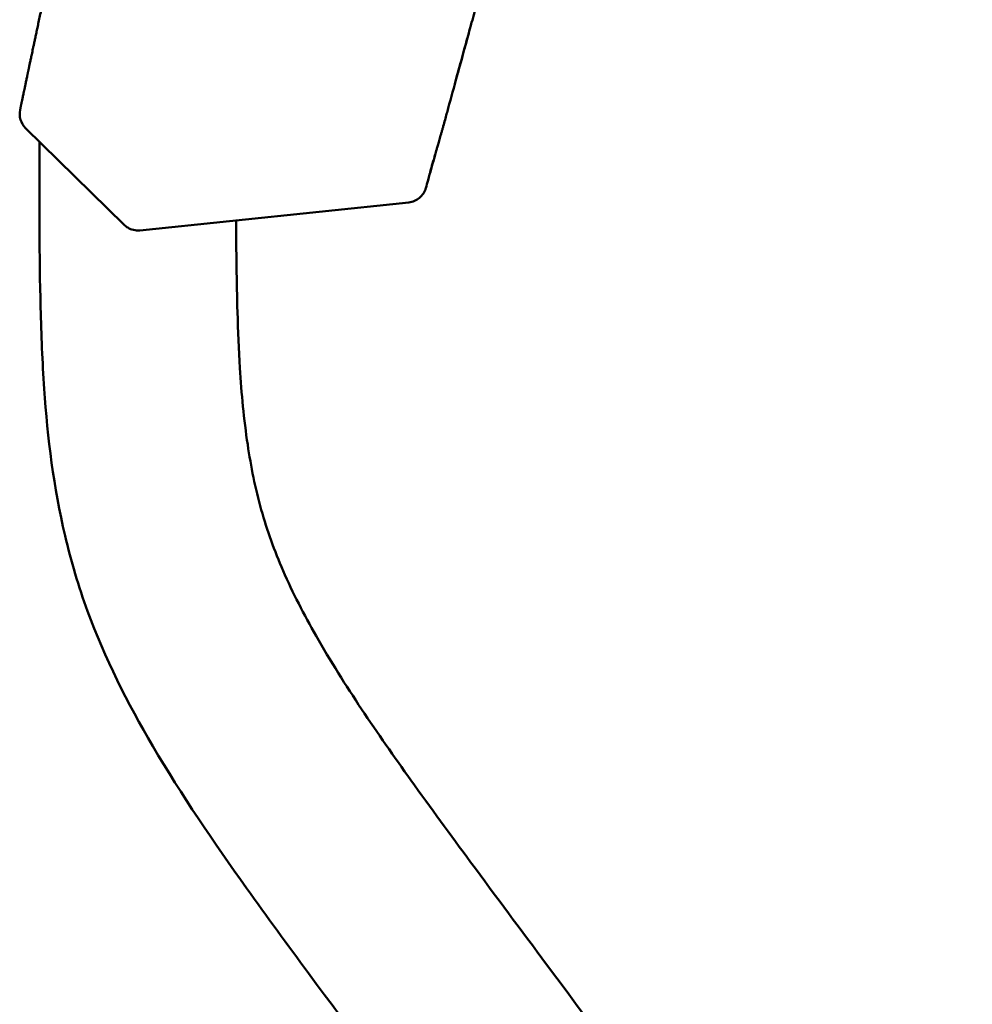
# Model space of a CAD drawing. Header units: millimetres. Extents: x 0 to 4878, y -120 to 1682.
# Tile 201 of 256: x 1294 to 1318, y 1013 to 1038. Entities that reach past the tile are written whole.
import ezdxf

# ---------------------------------------------------------------- set-up
doc = ezdxf.new("R2010")
doc.units = ezdxf.units.MM
doc.header["$LTSCALE"] = 2
doc.layers.add('Sichtbar (ISO)', color=7, linetype='Continuous', lineweight=50)

msp = doc.modelspace()

# ---------------------------------------------------------------- linework, layer by layer
at = {"layer": 'Sichtbar (ISO)'}
for p, q in [((1293.5226, 1035.2463), (1293.5241, 1035.2536)), ((1293.5241, 1035.2536), (1293.5241, 1035.2536)), ((1304.4077, 1035.2913), (1304.4077, 1035.2913)), ((1296.1656, 1032.3277), (1293.6617, 1034.7879)), ((1294.012, 1034.4438), (1294.012, 1034.2256)), ((1303.4072, 1032.8956), (1296.5674, 1032.1871))]:
    msp.add_line(p, q, dxfattribs=at)
msp.add_arc((1294.0122, 1035.1446), 0.5, 168.2665, 225.50316, dxfattribs=at)
msp.add_ellipse((1294.0137, 1035.1519), major_axis=(-0.4893, 0.1029), ratio=0.9824047, start_param=0.0017389, end_param=0.002374, dxfattribs=at)
for points, knots in [([(1304.5824, 1035.9428), (1304.607, 1036.032), (1304.6315, 1036.1206), (1304.6559, 1036.2086), (1304.7071, 1036.3939), (1304.7576, 1036.5769), (1304.8074, 1036.7574), (1304.8585, 1036.9428), (1304.9089, 1037.1257), (1304.9586, 1037.3063), (1304.9611, 1037.3154), (1304.9636, 1037.3245), (1304.9661, 1037.3336), (1305.0146, 1037.5097), (1305.0624, 1037.6836), (1305.1096, 1037.8553), (1305.1605, 1038.0408), (1305.2107, 1038.2238), (1305.2601, 1038.4044), (1305.311, 1038.59), (1305.3611, 1038.7731), (1305.4104, 1038.9536), (1305.4247, 1039.0062), (1305.439, 1039.0585), (1305.4532, 1039.1107), (1305.4893, 1039.2428), (1305.5249, 1039.3735), (1305.5602, 1039.5029), (1305.6107, 1039.6888), (1305.6605, 1039.8718), (1305.7095, 1040.0524), (1305.7599, 1040.2383), (1305.8095, 1040.4216), (1305.8582, 1040.6021), (1305.8706, 1040.6478), (1305.8829, 1040.6934), (1305.8951, 1040.7387), (1305.9327, 1040.878), (1305.9697, 1041.0155), (1306.0063, 1041.1515), (1306.0563, 1041.3378), (1306.1055, 1041.5213), (1306.1537, 1041.7018), (1306.2017, 1041.8812), (1306.2487, 1042.0577), (1306.2948, 1042.2313), (1306.2966, 1042.2382), (1306.2984, 1042.2451), (1306.3003, 1042.252), (1306.3498, 1042.4387), (1306.3983, 1042.6221), (1306.4458, 1042.8025), (1306.4949, 1042.9892), (1306.543, 1043.1727), (1306.59, 1043.3533), (1306.6115, 1043.4358), (1306.6328, 1043.5176), (1306.6538, 1043.5989), (1306.6805, 1043.7017), (1306.7068, 1043.8036), (1306.7327, 1043.9045), (1306.7808, 1044.0917), (1306.8277, 1044.2756), (1306.8733, 1044.4562), (1306.9077, 1044.5921), (1306.9412, 1044.7261), (1306.974, 1044.858), (1306.9865, 1044.9085), (1306.999, 1044.9587), (1307.0113, 1045.0086), (1307.0579, 1045.1977), (1307.1026, 1045.3817), (1307.1454, 1045.5618), (1307.1809, 1045.7111), (1307.2151, 1045.8576), (1307.2473, 1045.9989), (1307.2563, 1046.0385), (1307.2652, 1046.0777), (1307.2738, 1046.1164), (1307.3167, 1046.3072), (1307.3556, 1046.4879), (1307.3938, 1046.6728), (1307.4177, 1046.7886), (1307.4412, 1046.9055), (1307.4637, 1047.0198), (1307.5111, 1047.2602), (1307.5567, 1047.5041), (1307.5979, 1047.7384), (1307.6139, 1047.8293), (1307.6293, 1047.9188), (1307.6439, 1048.0074), (1307.6889, 1048.2812), (1307.7261, 1048.5401), (1307.7535, 1048.8115), (1307.7578, 1048.8544), (1307.7619, 1048.8976), (1307.7658, 1048.9412), (1307.7922, 1049.2407), (1307.8072, 1049.5596), (1307.8156, 1049.8936), (1307.8161, 1049.9158), (1307.8167, 1049.9382), (1307.8172, 1049.9606), (1307.8245, 1050.2854), (1307.8262, 1050.624), (1307.8275, 1050.9771), (1307.8277, 1051.0136), (1307.8278, 1051.0502), (1307.8279, 1051.087), (1307.8291, 1051.4006), (1307.8303, 1051.7254), (1307.8311, 1052.0614), (1307.8313, 1052.1463), (1307.8315, 1052.2318), (1307.8316, 1052.3182), (1307.832, 1052.5864), (1307.8322, 1052.8616), (1307.8324, 1053.1451), (1307.8325, 1053.3139), (1307.8326, 1053.4856), (1307.8327, 1053.6606), (1307.8328, 1053.8468), (1307.8329, 1054.0367), (1307.833, 1054.2291), (1307.8331, 1054.5213), (1307.8331, 1054.8195), (1307.8331, 1055.1196), (1307.8331, 1055.184), (1307.8331, 1055.2485), (1307.8331, 1055.3131), (1307.8331, 1055.6751), (1307.8331, 1056.0387), (1307.833, 1056.397), (1307.833, 1056.4685), (1307.833, 1056.5398), (1307.833, 1056.6108), (1307.8329, 1056.9066), (1307.8329, 1057.1979), (1307.8328, 1057.481), (1307.8328, 1057.6673), (1307.8327, 1057.85), (1307.8327, 1058.0283), (1307.8327, 1058.2118), (1307.8326, 1058.3906), (1307.8326, 1058.5649), (1307.8326, 1058.8175), (1307.8325, 1059.0608), (1307.8325, 1059.296), (1307.8324, 1059.4157), (1307.8324, 1059.5334), (1307.8324, 1059.6489), (1307.8324, 1059.9171), (1307.8323, 1060.1744), (1307.8323, 1060.4217), (1307.8323, 1060.5272), (1307.8323, 1060.6309), (1307.8322, 1060.7329), (1307.8322, 1060.973), (1307.8322, 1061.2036), (1307.8322, 1061.4259), (1307.8322, 1061.5591), (1307.8321, 1061.6894), (1307.8321, 1061.8169), (1307.8321, 1061.9924), (1307.8321, 1062.1625), (1307.8321, 1062.3278), (1307.8321, 1062.5257), (1307.8321, 1062.7165), (1307.8321, 1062.9009), (1307.8321, 1062.9824), (1307.8321, 1063.0626), (1307.8321, 1063.1416), (1307.8321, 1063.3992), (1307.8321, 1063.6436), (1307.8321, 1063.8765), (1307.8321, 1063.9129), (1307.8321, 1063.949), (1307.8321, 1063.9848), (1307.8321, 1064.1782), (1307.8322, 1064.3635), (1307.8322, 1064.5415), (1307.8322, 1064.7246), (1307.8322, 1064.9), (1307.8323, 1065.0688), (1307.8323, 1065.0946), (1307.8323, 1065.1202), (1307.8323, 1065.1457), (1307.8323, 1065.338), (1307.8323, 1065.5217), (1307.8324, 1065.6978), (1307.8324, 1065.8554), (1307.8324, 1066.0069), (1307.8325, 1066.1528), (1307.8325, 1066.17), (1307.8325, 1066.1871), (1307.8325, 1066.2042), (1307.8325, 1066.3658), (1307.8326, 1066.5204), (1307.8326, 1066.6686), (1307.8327, 1066.8169), (1307.8327, 1066.9588), (1307.8328, 1067.095), (1307.8328, 1067.1429), (1307.8328, 1067.1902), (1307.8328, 1067.2368), (1307.8328, 1067.3223), (1307.8329, 1067.4055), (1307.8329, 1067.4864), (1307.833, 1067.6114), (1307.833, 1067.731), (1307.833, 1067.8455), (1307.8331, 1067.9601), (1307.8331, 1068.0697), (1307.8332, 1068.1747), (1307.8332, 1068.2244), (1307.8332, 1068.273), (1307.8333, 1068.3207), (1307.8333, 1068.3737), (1307.8333, 1068.4256), (1307.8333, 1068.4763), (1307.8334, 1068.5726), (1307.8334, 1068.6647), (1307.8335, 1068.7531), (1307.8335, 1068.8415), (1307.8335, 1068.9262), (1307.8336, 1069.0077), (1307.8336, 1069.0892), (1307.8337, 1069.1674), (1307.8337, 1069.2428), (1307.8337, 1069.2982), (1307.8338, 1069.352), (1307.8338, 1069.4046), (1307.8338, 1069.4235), (1307.8338, 1069.4423), (1307.8338, 1069.461), (1307.8339, 1069.5312), (1307.8339, 1069.5992), (1307.834, 1069.665), (1307.834, 1069.7309), (1307.834, 1069.7947), (1307.8341, 1069.8563), (1307.8341, 1069.9179), (1307.8341, 1069.9774), (1307.8342, 1070.0347), (1307.8342, 1070.0919), (1307.8343, 1070.147), (1307.8343, 1070.1998), (1307.8343, 1070.2526), (1307.8344, 1070.3031), (1307.8344, 1070.3513), (1307.8344, 1070.3995), (1307.8344, 1070.4454), (1307.8345, 1070.4889)], [0.02898794, 0.02898794, 0.02898794, 0.02898794, 0.03205203, 0.03205203, 0.03205203, 0.03850071, 0.03850071, 0.03850071, 0.04512138, 0.04512138, 0.04512138, 0.04545455, 0.04545455, 0.04545455, 0.05192072, 0.05192072, 0.05192072, 0.05890717, 0.05890717, 0.05890717, 0.06609021, 0.06609021, 0.06609021, 0.06818182, 0.06818182, 0.06818182, 0.07348043, 0.07348043, 0.07348043, 0.08108904, 0.08108904, 0.08108904, 0.08892422, 0.08892422, 0.08892422, 0.09090909, 0.09090909, 0.09090909, 0.09699937, 0.09699937, 0.09699937, 0.10534062, 0.10534062, 0.10534062, 0.11363636, 0.11363636, 0.11363636, 0.11396527, 0.11396527, 0.11396527, 0.12289403, 0.12289403, 0.12289403, 0.13213951, 0.13213951, 0.13213951, 0.13636364, 0.13636364, 0.13636364, 0.14170678, 0.14170678, 0.14170678, 0.15162473, 0.15162473, 0.15162473, 0.15909091, 0.15909091, 0.15909091, 0.16195165, 0.16195165, 0.16195165, 0.17281295, 0.17281295, 0.17281295, 0.18181818, 0.18181818, 0.18181818, 0.18433948, 0.18433948, 0.18433948, 0.19676478, 0.19676478, 0.19676478, 0.20454545, 0.20454545, 0.20454545, 0.22091997, 0.22091997, 0.22091997, 0.22727273, 0.22727273, 0.22727273, 0.24689909, 0.24689909, 0.24689909, 0.25, 0.25, 0.25, 0.27130718, 0.27130718, 0.27130718, 0.27272727, 0.27272727, 0.27272727, 0.29332596, 0.29332596, 0.29332596, 0.29545455, 0.29545455, 0.29545455, 0.31359852, 0.31359852, 0.31359852, 0.31818182, 0.31818182, 0.31818182, 0.33242892, 0.33242892, 0.33242892, 0.34090909, 0.34090909, 0.34090909, 0.34993256, 0.34993256, 0.34993256, 0.36363636, 0.36363636, 0.36363636, 0.36657828, 0.36657828, 0.36657828, 0.38307339, 0.38307339, 0.38307339, 0.38636364, 0.38636364, 0.38636364, 0.40007335, 0.40007335, 0.40007335, 0.40909091, 0.40909091, 0.40909091, 0.41837314, 0.41837314, 0.41837314, 0.43181818, 0.43181818, 0.43181818, 0.43866342, 0.43866342, 0.43866342, 0.45454545, 0.45454545, 0.45454545, 0.46132123, 0.46132123, 0.46132123, 0.47727273, 0.47727273, 0.47727273, 0.48683474, 0.48683474, 0.48683474, 0.5, 0.5, 0.5, 0.51575934, 0.51575934, 0.51575934, 0.52272727, 0.52272727, 0.52272727, 0.54545455, 0.54545455, 0.54545455, 0.54900693, 0.54900693, 0.54900693, 0.56818182, 0.56818182, 0.56818182, 0.58789572, 0.58789572, 0.58789572, 0.59090909, 0.59090909, 0.59090909, 0.61363636, 0.61363636, 0.61363636, 0.63396684, 0.63396684, 0.63396684, 0.63636364, 0.63636364, 0.63636364, 0.65909091, 0.65909091, 0.65909091, 0.68181818, 0.68181818, 0.68181818, 0.68982877, 0.68982877, 0.68982877, 0.70454545, 0.70454545, 0.70454545, 0.72727273, 0.72727273, 0.72727273, 0.75, 0.75, 0.75, 0.7607524, 0.7607524, 0.7607524, 0.77272727, 0.77272727, 0.77272727, 0.79545455, 0.79545455, 0.79545455, 0.81818182, 0.81818182, 0.81818182, 0.84090909, 0.84090909, 0.84090909, 0.85760401, 0.85760401, 0.85760401, 0.86363636, 0.86363636, 0.86363636, 0.88636364, 0.88636364, 0.88636364, 0.90909091, 0.90909091, 0.90909091, 0.93181818, 0.93181818, 0.93181818, 0.95454545, 0.95454545, 0.95454545, 0.97727273, 0.97727273, 0.97727273, 1, 1, 1, 1]), ([(1296.1595, 1051.5901), (1296.1559, 1051.4621), (1296.1473, 1051.1667), (1296.1327, 1050.6868), (1296.1146, 1050.1347), (1296.0939, 1049.5513), (1296.0716, 1048.9784), (1296.0486, 1048.4489), (1296.0258, 1047.9797), (1296.0028, 1047.5601), (1295.9789, 1047.1849), (1295.9529, 1046.8473), (1295.9231, 1046.533), (1295.8874, 1046.2268), (1295.8439, 1045.9206), (1295.7927, 1045.6146), (1295.7351, 1045.3096), (1295.6725, 1045.0037), (1295.606, 1044.6954), (1295.5365, 1044.3836), (1295.4649, 1044.0686), (1295.3918, 1043.7505), (1295.3177, 1043.4291), (1295.2426, 1043.1039), (1295.1668, 1042.7752), (1295.0905, 1042.443), (1295.0137, 1042.1073), (1294.9365, 1041.7683), (1294.8592, 1041.4269), (1294.782, 1041.0844), (1294.7052, 1040.7414), (1294.6287, 1040.3984), (1294.5528, 1040.0559), (1294.4778, 1039.716), (1294.4046, 1039.3822), (1294.3342, 1039.0598), (1294.2682, 1038.7566), (1294.2085, 1038.481), (1294.1555, 1038.2354), (1294.1086, 1038.0171), (1294.0664, 1037.8206), (1294.0285, 1037.6437), (1293.9945, 1037.4844), (1293.9638, 1037.3405), (1293.9361, 1037.2105), (1293.9111, 1037.0929), (1293.8887, 1036.9873), (1293.8685, 1036.8921), (1293.8504, 1036.8069), (1293.8341, 1036.73), (1293.8197, 1036.6616), (1293.8069, 1036.6012), (1293.7954, 1036.5471), (1293.7846, 1036.4956), (1293.7743, 1036.4471), (1293.7652, 1036.4035), (1293.7574, 1036.3668), (1293.7509, 1036.336), (1293.7446, 1036.3059), (1293.7387, 1036.2777), (1293.7331, 1036.2515), (1293.728, 1036.2271), (1293.723, 1036.2035), (1293.7184, 1036.1813), (1293.7139, 1036.1602), (1293.7098, 1036.1405), (1293.706, 1036.1226), (1293.7027, 1036.1068), (1293.7005, 1036.0964), (1293.6994, 1036.0911), (1293.6992, 1036.0901)], [0, 0, 0, 0, 0.023436, 0.0542044, 0.08829, 0.1250801, 0.1617404, 0.1938089, 0.2221577, 0.2476105, 0.2705884, 0.2909755, 0.3098963, 0.329008, 0.3483634, 0.3676367, 0.386821, 0.4059836, 0.4253007, 0.4448528, 0.4645742, 0.4844442, 0.5045266, 0.5248447, 0.5453729, 0.5661079, 0.5870661, 0.6082304, 0.6295574, 0.6509603, 0.6723399, 0.6937257, 0.7151461, 0.7364432, 0.7573706, 0.7777015, 0.7968929, 0.8142963, 0.829549, 0.8431585, 0.8555129, 0.866705, 0.8768534, 0.8860887, 0.8945283, 0.9022893, 0.9093715, 0.9157919, 0.9216751, 0.9271371, 0.9321524, 0.9366182, 0.9408651, 0.9452112, 0.9496642, 0.9539892, 0.9577797, 0.9611145, 0.9644139, 0.967818, 0.9712875, 0.9747832, 0.9782659, 0.9817857, 0.9854039, 0.9890703, 0.9926785, 0.9961209, 0.9992905, 1, 1, 1, 1]), ([(1304.9936, 1037.4335), (1304.9936, 1037.4335), (1304.9936, 1037.4335), (1304.9934, 1037.4328), (1304.9933, 1037.4322), (1304.9924, 1037.4292), (1304.9918, 1037.4268), (1304.9804, 1037.3856), (1304.9699, 1037.3472), (1304.9378, 1037.2306), (1304.9168, 1037.1537), (1304.6994, 1036.3607), (1304.5554, 1035.8324), (1304.4077, 1035.2913)], [0, 0, 0, 0, 0.00001925, 0.00001925, 0.00032733, 0.00032733, 0.00155964, 0.00155964, 0.02127736, 0.02127736, 0.06228163, 0.06228163, 0.45708296, 0.45708296, 0.45708296, 0.45708296]), ([(1293.6992, 1036.0901), (1293.6912, 1036.0522), (1293.6839, 1036.0173), (1293.677, 1035.9843), (1293.67, 1035.951), (1293.6634, 1035.9196), (1293.6569, 1035.8889), (1293.6512, 1035.8616), (1293.6456, 1035.8349), (1293.6401, 1035.8085), (1293.6351, 1035.7848), (1293.6302, 1035.7614), (1293.6254, 1035.7382), (1293.621, 1035.7173), (1293.6166, 1035.6965), (1293.6123, 1035.6759), (1293.6084, 1035.6572), (1293.6045, 1035.6387), (1293.6007, 1035.6202), (1293.5972, 1035.6036), (1293.5937, 1035.5871), (1293.5903, 1035.5706), (1293.5872, 1035.5558), (1293.5841, 1035.5411), (1293.5811, 1035.5265), (1293.5783, 1035.5134), (1293.5756, 1035.5003), (1293.5729, 1035.4873), (1293.5705, 1035.4757), (1293.568, 1035.4641), (1293.5656, 1035.4525), (1293.5634, 1035.442), (1293.5613, 1035.4316), (1293.5591, 1035.4212), (1293.5571, 1035.4117), (1293.5551, 1035.4023), (1293.5532, 1035.3929), (1293.5514, 1035.3844), (1293.5496, 1035.3759), (1293.5478, 1035.3673), (1293.5462, 1035.3596), (1293.5446, 1035.3519), (1293.543, 1035.3441), (1293.5415, 1035.3371), (1293.5401, 1035.3301), (1293.5386, 1035.3231), (1293.5373, 1035.3167), (1293.5359, 1035.3103), (1293.5346, 1035.3039), (1293.5334, 1035.298), (1293.5322, 1035.2922), (1293.531, 1035.2864), (1293.5298, 1035.281), (1293.5287, 1035.2757), (1293.5276, 1035.2703), (1293.5265, 1035.2648), (1293.5253, 1035.2594), (1293.5242, 1035.2539)], [0, 0, 0, 0, 0.1045177, 0.1045177, 0.1045177, 0.21003, 0.21003, 0.21003, 0.3039751, 0.3039751, 0.3039751, 0.3881789, 0.3881789, 0.3881789, 0.4640446, 0.4640446, 0.4640446, 0.5327079, 0.5327079, 0.5327079, 0.5945824, 0.5945824, 0.5945824, 0.650093, 0.650093, 0.650093, 0.6996179, 0.6996179, 0.6996179, 0.7440341, 0.7440341, 0.7440341, 0.7840517, 0.7840517, 0.7840517, 0.8202665, 0.8202665, 0.8202665, 0.8531863, 0.8531863, 0.8531863, 0.88312, 0.88312, 0.88312, 0.9103509, 0.9103509, 0.9103509, 0.9351619, 0.9351619, 0.9351619, 0.9578364, 0.9578364, 0.9578364, 0.9786571, 0.9786571, 0.9786571, 1, 1, 1, 1]), ([(1303.9484, 1033.67), (1303.9504, 1033.6771), (1303.9571, 1033.7009), (1303.9665, 1033.7343), (1303.9781, 1033.7752), (1303.9939, 1033.8309), (1304.0093, 1033.8848), (1304.0283, 1033.9511), (1304.0461, 1034.0129), (1304.0633, 1034.0723), (1304.0833, 1034.1416), (1304.0994, 1034.1975), (1304.1144, 1034.2494), (1304.1271, 1034.2934), (1304.1417, 1034.3441), (1304.1578, 1034.4), (1304.1755, 1034.462), (1304.1945, 1034.5284), (1304.2149, 1034.5999), (1304.2359, 1034.6739), (1304.2577, 1034.7511), (1304.288, 1034.8589), (1304.3267, 1034.9973), (1304.3672, 1035.1434), (1304.3932, 1035.2381), (1304.4077, 1035.2913)], [0.28877777, 0.28877777, 0.28877777, 0.28877777, 0.31250006, 0.37500005, 0.43750005, 0.46875004, 0.50000004, 0.53125004, 0.56250004, 0.59375003, 0.62500003, 0.65625003, 0.67187503, 0.68750003, 0.70312502, 0.71875002, 0.73437502, 0.75000002, 0.76562502, 0.78125002, 0.79687502, 0.81250002, 0.84375001, 0.87500001, 0.90548025, 0.90548025, 0.90548025, 0.90548025]), ([(1317.512, 978.0632), (1317.512, 979.9759), (1317.5159, 981.889), (1317.4344, 983.8003), (1317.376, 985.1686), (1317.2739, 986.5359), (1317.0549, 987.8879), (1316.9554, 988.502), (1316.8317, 989.1129), (1316.6741, 989.7145), (1316.5818, 990.0668), (1316.4777, 990.416), (1316.3615, 990.7613), (1316.1731, 991.3213), (1315.9526, 991.8712), (1315.7058, 992.4083), (1315.1831, 993.5457), (1314.5424, 994.6257), (1313.8545, 995.6724), (1313.4674, 996.2614), (1313.0654, 996.8399), (1312.6563, 997.4137), (1312.3908, 997.7861), (1312.1224, 998.1566), (1311.8524, 998.5259), (1311.434, 999.0981), (1311.0119, 999.6675), (1310.5895, 1000.2367), (1309.4925, 1001.7154), (1308.3938, 1003.1929), (1307.2928, 1004.6686), (1305.144, 1007.5485), (1302.986, 1010.4216), (1300.8525, 1013.3126), (1300.325, 1014.0273), (1299.799, 1014.7432), (1299.2824, 1015.4659), (1298.443, 1016.6402), (1297.6284, 1017.8325), (1296.8982, 1019.0774), (1296.2535, 1020.1768), (1295.6747, 1021.3172), (1295.2369, 1022.5128), (1295.0079, 1023.1384), (1294.8175, 1023.7791), (1294.6647, 1024.4276), (1294.3762, 1025.6525), (1294.2222, 1026.905), (1294.1354, 1028.1604), (1294.0881, 1028.8463), (1294.0607, 1029.5331), (1294.0432, 1030.2201), (1294.0092, 1031.5547), (1294.012, 1032.8904), (1294.012, 1034.2256)], [0, 0, 0, 0, 0.0912872, 0.0912872, 0.0912872, 0.1566356, 0.1566356, 0.1566356, 0.1863172, 0.1863172, 0.1863172, 0.2037018, 0.2037018, 0.2037018, 0.2318928, 0.2318928, 0.2318928, 0.2915926, 0.2915926, 0.2915926, 0.325185, 0.325185, 0.325185, 0.3469854, 0.3469854, 0.3469854, 0.3807659, 0.3807659, 0.3807659, 0.4685168, 0.4685168, 0.4685168, 0.6397604, 0.6397604, 0.6397604, 0.6820993, 0.6820993, 0.6820993, 0.7508886, 0.7508886, 0.7508886, 0.8116364, 0.8116364, 0.8116364, 0.843424, 0.843424, 0.843424, 0.9034672, 0.9034672, 0.9034672, 0.9362744, 0.9362744, 0.9362744, 1, 1, 1, 1]), ([(1303.8373, 1033.2588), (1303.8567, 1033.3282), (1303.8759, 1033.3974), (1303.8951, 1033.4663), (1303.9465, 1033.651), (1303.9974, 1033.8338), (1304.0476, 1034.0146), (1304.0566, 1034.0469), (1304.0656, 1034.0791), (1304.0745, 1034.1113)], [0, 0, 0, 0, 0.0021297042, 0.0021297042, 0.0021297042, 0.0078370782, 0.0078370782, 0.0078370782, 0.0088557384, 0.0088557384, 0.0088557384, 0.0088557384]), ([(1303.4072, 1032.8956), (1303.4561, 1032.9007), (1303.5043, 1032.9139), (1303.5497, 1032.9341), (1303.5951, 1032.9543), (1303.6376, 1032.9815), (1303.6758, 1033.0137), (1303.714, 1033.046), (1303.7479, 1033.0834), (1303.7755, 1033.1247), (1303.7892, 1033.1454), (1303.8014, 1033.167), (1303.8118, 1033.1895), (1303.8222, 1033.2119), (1303.8307, 1033.2351), (1303.8373, 1033.2588)], [0, 0, 0, 0, 0.2499999, 0.2499999, 0.2499999, 0.4999999, 0.4999999, 0.4999999, 0.75, 0.75, 0.75, 0.875, 0.875, 0.875, 1, 1, 1, 1]), ([(1296.5673, 1032.1872), (1296.5137, 1032.1816), (1296.4584, 1032.1849), (1296.354, 1032.2084), (1296.3035, 1032.2287), (1296.2246, 1032.2762), (1296.1934, 1032.3004), (1296.1656, 1032.3277)], [0, 0, 0, 0, 0.016179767, 0.016179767, 0.032103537, 0.032103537, 0.043797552, 0.043797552, 0.043797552, 0.043797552]), ([(1299.0142, 1032.4406), (1299.0177, 1031.6628), (1299.0266, 1030.8851), (1299.0494, 1030.1077), (1299.0632, 1029.6346), (1299.0822, 1029.1617), (1299.1115, 1028.6893), (1299.152, 1028.0374), (1299.2122, 1027.3867), (1299.3087, 1026.7405), (1299.3919, 1026.1832), (1299.5021, 1025.6292), (1299.6542, 1025.0868), (1299.8024, 1024.5584), (1299.9903, 1024.041), (1300.2093, 1023.5374), (1300.4557, 1022.9705), (1300.7414, 1022.4212), (1301.0473, 1021.8838), (1301.4096, 1021.2475), (1301.8003, 1020.6279), (1302.2058, 1020.0182), (1302.6111, 1019.4087), (1303.0313, 1018.8091), (1303.4577, 1018.214), (1303.9577, 1017.516), (1304.4662, 1016.8242), (1304.9763, 1016.1335), (1305.6185, 1015.264), (1306.2633, 1014.3963), (1306.9089, 1013.5292), (1309.6826, 1009.8043), (1312.4725, 1006.0916), (1315.2325, 1002.3563), (1315.9213, 1001.424), (1316.6083, 1000.4904), (1317.2692, 999.5384), (1317.5742, 999.0991), (1317.8737, 998.6559), (1318.1647, 998.2072), (1318.6703, 997.4278), (1319.1505, 996.6319), (1319.5879, 995.8129), (1320.0302, 994.9848), (1320.4289, 994.133), (1320.7693, 993.2585), (1321.0136, 992.6311), (1321.2278, 991.9919), (1321.4109, 991.3441), (1321.5422, 990.8793), (1321.6574, 990.41), (1321.7583, 989.9378), (1321.9113, 989.2216), (1322.0315, 988.4985), (1322.1265, 987.7724), (1322.2519, 986.8143), (1322.3335, 985.8509), (1322.3892, 984.8862), (1322.4331, 984.1231), (1322.4609, 983.3591), (1322.4789, 982.595), (1322.5144, 981.0848), (1322.512, 979.5739), (1322.512, 978.0632)], [0.02839714, 0.02839714, 0.02839714, 0.02839714, 0.06551724, 0.06551724, 0.06551724, 0.08810313, 0.08810313, 0.08810313, 0.11927517, 0.11927517, 0.11927517, 0.14616215, 0.14616215, 0.14616215, 0.17235611, 0.17235611, 0.17235611, 0.20183698, 0.20183698, 0.20183698, 0.23674265, 0.23674265, 0.23674265, 0.27163482, 0.27163482, 0.27163482, 0.3125572, 0.3125572, 0.3125572, 0.3640755, 0.3640755, 0.3640755, 0.58541248, 0.58541248, 0.58541248, 0.64065407, 0.64065407, 0.64065407, 0.6661473, 0.6661473, 0.6661473, 0.7104263, 0.7104263, 0.7104263, 0.75519413, 0.75519413, 0.75519413, 0.78731392, 0.78731392, 0.78731392, 0.81035748, 0.81035748, 0.81035748, 0.84530654, 0.84530654, 0.84530654, 0.89142106, 0.89142106, 0.89142106, 0.92790062, 0.92790062, 0.92790062, 1, 1, 1, 1])]:
    msp.add_open_spline(points, degree=3, knots=knots, dxfattribs=at)

doc.saveas('drawing.dxf')
